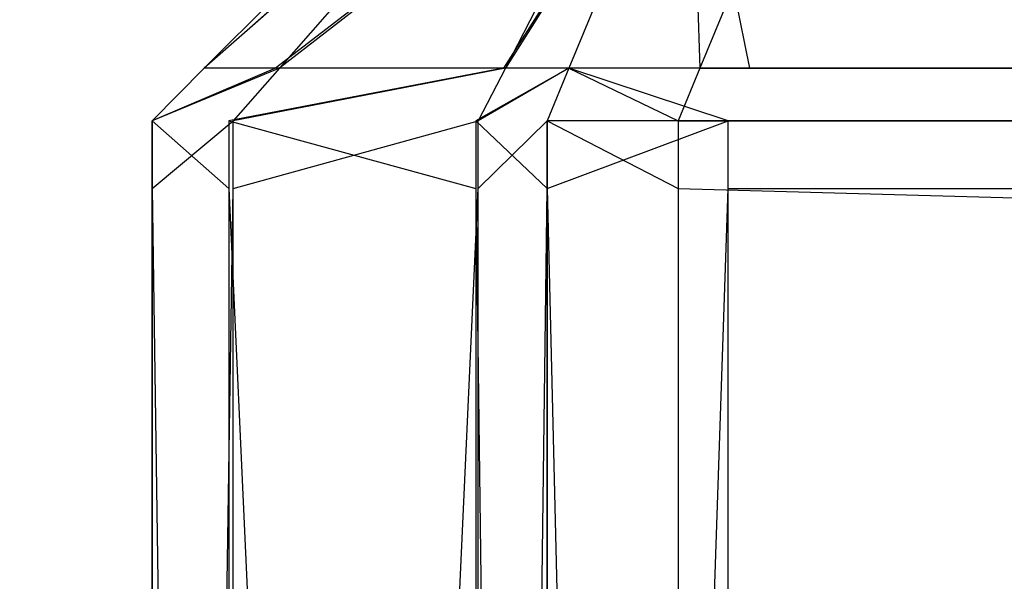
# Model space of a CAD drawing. Extents: x 0 to 1.6, y -0.5 to 0.
# Tile 14 of 181: x 0.01359 to 0.01608, y -0.48396 to -0.48254. Entities that reach past the tile are written whole.
import ezdxf

# ---------------------------------------------------------------- set-up
doc = ezdxf.new("R2010")
doc.units = 0
for name, color, linetype in [('L24_FRONT_FINION_1', 7, 'CONTINUOUS'), ('L39_ABDECKPL_0___REPLACEMTFOREM', 7, 'CONTINUOUS'), ('L43_KORPUS1_0', 7, 'CONTINUOUS'), ('L8_FRONT_FINION_1', 7, 'CONTINUOUS')]:
    doc.layers.add(name, color=color, linetype=linetype)

msp = doc.modelspace()

# ---------------------------------------------------------------- linework, layer by layer
at = {"layer": 'L24_FRONT_FINION_1', "color": 8}
for points, invisible_edges in [([(0.014059, -0.482659, 0.348415), (0.014899, -0.481919, 0.348621), (0.014249, -0.482659, 0.348226), (0.014059, -0.482659, 0.348415)], 13), ([(0.014899, -0.481919, 0.348621), (0.014059, -0.482659, 0.348415), (0.014799, -0.481919, 0.348722), (0.014899, -0.481919, 0.348621)], 14), ([(0.014799, -0.481919, 0.585364), (0.014059, -0.482659, 0.348927), (0.014059, -0.482659, 0.58567), (0.014799, -0.481919, 0.585364)], 13), ([(0.014059, -0.482659, 0.348927), (0.014799, -0.481919, 0.585364), (0.014799, -0.481919, 0.349232), (0.014059, -0.482659, 0.348927)], 14), ([(0.014799, -0.481919, 0.349232), (0.014059, -0.482659, 0.348415), (0.014059, -0.482659, 0.348927), (0.014799, -0.481919, 0.349232)], 13), ([(0.014059, -0.482659, 0.348415), (0.014799, -0.481919, 0.349232), (0.014799, -0.481919, 0.348722), (0.014059, -0.482659, 0.348415)], 14), ([(0.014059, -0.482659, 0.586138), (0.014894, -0.481919, 0.585927), (0.014799, -0.481919, 0.585832), (0.014059, -0.482659, 0.586138)], 13), ([(0.014894, -0.481919, 0.585927), (0.014059, -0.482659, 0.586138), (0.014239, -0.482659, 0.586317), (0.014894, -0.481919, 0.585927)], 14), ([(0.014799, -0.481919, 0.585832), (0.014059, -0.482659, 0.58567), (0.014059, -0.482659, 0.586138), (0.014799, -0.481919, 0.585832)], 13), ([(0.014059, -0.482659, 0.58567), (0.014799, -0.481919, 0.585832), (0.014799, -0.481919, 0.585364), (0.014059, -0.482659, 0.58567)], 14), ([(0.014239, -0.482659, 0.586317), (0.0152, -0.481919, 0.586232), (0.014894, -0.481919, 0.585927), (0.014239, -0.482659, 0.586317)], 13), ([(0.0152, -0.481919, 0.586232), (0.014239, -0.482659, 0.586317), (0.014816, -0.482659, 0.586893), (0.0152, -0.481919, 0.586232)], 14), ([(0.014249, -0.482659, 0.348226), (0.015203, -0.481919, 0.348318), (0.014821, -0.482659, 0.347655), (0.014249, -0.482659, 0.348226)], 13), ([(0.015203, -0.481919, 0.348318), (0.014249, -0.482659, 0.348226), (0.014899, -0.481919, 0.348621), (0.015203, -0.481919, 0.348318)], 14), ([(0.014816, -0.482659, 0.586893), (0.015288, -0.481919, 0.58632), (0.0152, -0.481919, 0.586232), (0.014816, -0.482659, 0.586893)], 13), ([(0.015288, -0.481919, 0.58632), (0.014816, -0.482659, 0.586893), (0.014982, -0.482659, 0.587059), (0.015288, -0.481919, 0.58632)], 14), ([(0.014821, -0.482659, 0.347655), (0.015288, -0.481919, 0.348233), (0.014982, -0.482659, 0.347494), (0.014821, -0.482659, 0.347655)], 13), ([(0.015288, -0.481919, 0.348233), (0.014821, -0.482659, 0.347655), (0.015203, -0.481919, 0.348318), (0.015288, -0.481919, 0.348233)], 14), ([(0.015288, -0.481919, 0.348233), (0.01544, -0.482659, 0.347494), (0.014982, -0.482659, 0.347494), (0.015288, -0.481919, 0.348233)], 13), ([(0.015313, -0.482659, 0.587059), (0.015288, -0.481919, 0.58632), (0.014982, -0.482659, 0.587059), (0.015313, -0.482659, 0.587059)], 13), ([(0.01544, -0.482659, 0.347494), (0.015288, -0.481919, 0.348233), (0.015746, -0.481919, 0.348233), (0.01544, -0.482659, 0.347494)], 14), ([(0.015288, -0.481919, 0.58632), (0.015313, -0.482659, 0.587059), (0.015619, -0.481919, 0.58632), (0.015288, -0.481919, 0.58632)], 14), ([(0.506, -0.482659, 0.587059), (0.015619, -0.481919, 0.58632), (0.015313, -0.482659, 0.587059), (0.506, -0.482659, 0.587059)], 13), ([(0.015746, -0.481919, 0.348233), (0.506, -0.482659, 0.347494), (0.01544, -0.482659, 0.347494), (0.015746, -0.481919, 0.348233)], 13), ([(0.015619, -0.481919, 0.58632), (0.506, -0.482659, 0.587059), (0.506, -0.481919, 0.58632), (0.015619, -0.481919, 0.58632)], 14), ([(0.506, -0.482659, 0.347494), (0.015746, -0.481919, 0.348233), (0.506, -0.481919, 0.348233), (0.506, -0.482659, 0.347494)], 14), ([(0.013927, -0.482792, 0.585724), (0.014059, -0.482659, 0.586138), (0.014059, -0.482659, 0.58567), (0.013927, -0.482792, 0.585724)], 13), ([(0.014059, -0.482659, 0.586138), (0.013927, -0.482792, 0.585724), (0.013927, -0.482792, 0.586193), (0.014059, -0.482659, 0.586138)], 14), ([(0.013927, -0.482792, 0.586193), (0.014239, -0.482659, 0.586317), (0.014059, -0.482659, 0.586138), (0.013927, -0.482792, 0.586193)], 13), ([(0.014239, -0.482659, 0.586317), (0.013927, -0.482792, 0.586193), (0.014121, -0.482792, 0.586387), (0.014239, -0.482659, 0.586317)], 14), ([(0.013927, -0.482792, 0.348872), (0.014059, -0.482659, 0.348415), (0.013927, -0.482792, 0.34836), (0.013927, -0.482792, 0.348872)], 13), ([(0.014059, -0.482659, 0.348415), (0.013927, -0.482792, 0.348872), (0.014059, -0.482659, 0.348927), (0.014059, -0.482659, 0.348415)], 14), ([(0.013927, -0.482792, 0.585724), (0.014059, -0.482659, 0.348927), (0.013927, -0.482792, 0.348872), (0.013927, -0.482792, 0.585724)], 13), ([(0.014059, -0.482659, 0.348927), (0.013927, -0.482792, 0.585724), (0.014059, -0.482659, 0.58567), (0.014059, -0.482659, 0.348927)], 14), ([(0.013927, -0.482792, 0.34836), (0.014249, -0.482659, 0.348226), (0.014132, -0.482792, 0.348156), (0.013927, -0.482792, 0.34836)], 13), ([(0.014249, -0.482659, 0.348226), (0.013927, -0.482792, 0.34836), (0.014059, -0.482659, 0.348415), (0.014249, -0.482659, 0.348226)], 14), ([(0.014121, -0.482792, 0.586387), (0.014816, -0.482659, 0.586893), (0.014239, -0.482659, 0.586317), (0.014121, -0.482792, 0.586387)], 13), ([(0.014816, -0.482659, 0.586893), (0.014121, -0.482792, 0.586387), (0.014746, -0.482792, 0.587012), (0.014816, -0.482659, 0.586893)], 14), ([(0.014132, -0.482792, 0.348156), (0.014821, -0.482659, 0.347655), (0.014752, -0.482792, 0.347536), (0.014132, -0.482792, 0.348156)], 13), ([(0.014821, -0.482659, 0.347655), (0.014132, -0.482792, 0.348156), (0.014249, -0.482659, 0.348226), (0.014821, -0.482659, 0.347655)], 14), ([(0.014746, -0.482792, 0.587012), (0.014982, -0.482659, 0.587059), (0.014816, -0.482659, 0.586893), (0.014746, -0.482792, 0.587012)], 13), ([(0.014982, -0.482659, 0.587059), (0.014746, -0.482792, 0.587012), (0.014927, -0.482792, 0.587192), (0.014982, -0.482659, 0.587059)], 14), ([(0.014752, -0.482792, 0.347536), (0.014982, -0.482659, 0.347494), (0.014927, -0.482792, 0.347362), (0.014752, -0.482792, 0.347536)], 13), ([(0.014982, -0.482659, 0.347494), (0.014752, -0.482792, 0.347536), (0.014821, -0.482659, 0.347655), (0.014982, -0.482659, 0.347494)], 14), ([(0.015258, -0.482792, 0.587192), (0.014982, -0.482659, 0.587059), (0.014927, -0.482792, 0.587192), (0.015258, -0.482792, 0.587192)], 13), ([(0.014982, -0.482659, 0.347494), (0.015385, -0.482792, 0.347362), (0.014927, -0.482792, 0.347362), (0.014982, -0.482659, 0.347494)], 13), ([(0.014982, -0.482659, 0.587059), (0.015258, -0.482792, 0.587192), (0.015313, -0.482659, 0.587059), (0.014982, -0.482659, 0.587059)], 14), ([(0.015385, -0.482792, 0.347362), (0.014982, -0.482659, 0.347494), (0.01544, -0.482659, 0.347494), (0.015385, -0.482792, 0.347362)], 14), ([(0.506, -0.482792, 0.587192), (0.015313, -0.482659, 0.587059), (0.015258, -0.482792, 0.587192), (0.506, -0.482792, 0.587192)], 13), ([(0.015313, -0.482659, 0.587059), (0.506, -0.482792, 0.587192), (0.506, -0.482659, 0.587059), (0.015313, -0.482659, 0.587059)], 14), ([(0.01544, -0.482659, 0.347494), (0.506, -0.482792, 0.347362), (0.015385, -0.482792, 0.347362), (0.01544, -0.482659, 0.347494)], 13), ([(0.506, -0.482792, 0.347362), (0.01544, -0.482659, 0.347494), (0.506, -0.482659, 0.347494), (0.506, -0.482792, 0.347362)], 14), ([(0.014121, -0.482963, 0.586387), (0.013927, -0.482792, 0.586193), (0.013927, -0.482963, 0.586193), (0.014121, -0.482963, 0.586387)], 13), ([(0.013927, -0.482792, 0.586193), (0.014121, -0.482963, 0.586387), (0.014121, -0.482792, 0.586387), (0.013927, -0.482792, 0.586193)], 14), ([(0.013927, -0.482792, 0.586193), (0.013927, -0.482963, 0.585724), (0.013927, -0.482963, 0.586193), (0.013927, -0.482792, 0.586193)], 13), ([(0.013927, -0.482963, 0.585724), (0.013927, -0.482792, 0.586193), (0.013927, -0.482792, 0.585724), (0.013927, -0.482963, 0.585724)], 14), ([(0.013927, -0.482792, 0.585724), (0.013927, -0.482963, 0.348872), (0.013927, -0.482963, 0.585724), (0.013927, -0.482792, 0.585724)], 13), ([(0.013927, -0.482963, 0.348872), (0.013927, -0.482792, 0.585724), (0.013927, -0.482792, 0.348872), (0.013927, -0.482963, 0.348872)], 14), ([(0.013927, -0.482792, 0.348872), (0.013927, -0.482963, 0.34836), (0.013927, -0.482963, 0.348872), (0.013927, -0.482792, 0.348872)], 13), ([(0.013927, -0.482963, 0.34836), (0.013927, -0.482792, 0.348872), (0.013927, -0.482792, 0.34836), (0.013927, -0.482963, 0.34836)], 14), ([(0.014132, -0.482792, 0.348156), (0.013927, -0.482963, 0.34836), (0.013927, -0.482792, 0.34836), (0.014132, -0.482792, 0.348156)], 13), ([(0.013927, -0.482963, 0.34836), (0.014132, -0.482792, 0.348156), (0.014132, -0.482963, 0.348156), (0.013927, -0.482963, 0.34836)], 14), ([(0.014746, -0.482963, 0.587012), (0.014121, -0.482792, 0.586387), (0.014121, -0.482963, 0.586387), (0.014746, -0.482963, 0.587012)], 13), ([(0.014121, -0.482792, 0.586387), (0.014746, -0.482963, 0.587012), (0.014746, -0.482792, 0.587012), (0.014121, -0.482792, 0.586387)], 14), ([(0.014752, -0.482792, 0.347536), (0.014132, -0.482963, 0.348156), (0.014132, -0.482792, 0.348156), (0.014752, -0.482792, 0.347536)], 13), ([(0.014132, -0.482963, 0.348156), (0.014752, -0.482792, 0.347536), (0.014752, -0.482963, 0.347536), (0.014132, -0.482963, 0.348156)], 14), ([(0.014927, -0.482963, 0.587192), (0.014746, -0.482792, 0.587012), (0.014746, -0.482963, 0.587012), (0.014927, -0.482963, 0.587192)], 13), ([(0.014746, -0.482792, 0.587012), (0.014927, -0.482963, 0.587192), (0.014927, -0.482792, 0.587192), (0.014746, -0.482792, 0.587012)], 14), ([(0.014927, -0.482792, 0.347362), (0.014752, -0.482963, 0.347536), (0.014752, -0.482792, 0.347536), (0.014927, -0.482792, 0.347362)], 13), ([(0.014752, -0.482963, 0.347536), (0.014927, -0.482792, 0.347362), (0.014927, -0.482963, 0.347362), (0.014752, -0.482963, 0.347536)], 14), ([(0.015385, -0.482792, 0.347362), (0.014927, -0.482963, 0.347362), (0.014927, -0.482792, 0.347362), (0.015385, -0.482792, 0.347362)], 13), ([(0.014927, -0.482963, 0.347362), (0.015385, -0.482792, 0.347362), (0.015385, -0.482963, 0.347362), (0.014927, -0.482963, 0.347362)], 14), ([(0.015258, -0.482963, 0.587192), (0.014927, -0.482792, 0.587192), (0.014927, -0.482963, 0.587192), (0.015258, -0.482963, 0.587192)], 13), ([(0.014927, -0.482792, 0.587192), (0.015258, -0.482963, 0.587192), (0.015258, -0.482792, 0.587192), (0.014927, -0.482792, 0.587192)], 14), ([(0.506, -0.482963, 0.587192), (0.015258, -0.482792, 0.587192), (0.015258, -0.482963, 0.587192), (0.506, -0.482963, 0.587192)], 13), ([(0.015258, -0.482792, 0.587192), (0.506, -0.482963, 0.587192), (0.506, -0.482792, 0.587192), (0.015258, -0.482792, 0.587192)], 14), ([(0.506, -0.482792, 0.347362), (0.015385, -0.482963, 0.347362), (0.015385, -0.482792, 0.347362), (0.506, -0.482792, 0.347362)], 13), ([(0.015385, -0.482963, 0.347362), (0.506, -0.482792, 0.347362), (0.506, -0.482963, 0.347362), (0.015385, -0.482963, 0.347362)], 14), ([(0.013927, -0.482963, 0.348872), (0.013927, -0.496623, 0.34836), (0.013927, -0.496623, 0.348872), (0.013927, -0.482963, 0.348872)], 13), ([(0.013927, -0.496623, 0.34836), (0.013927, -0.482963, 0.348872), (0.013927, -0.482963, 0.34836), (0.013927, -0.496623, 0.34836)], 14), ([(0.013927, -0.482963, 0.585724), (0.013927, -0.496623, 0.348872), (0.013927, -0.496623, 0.585724), (0.013927, -0.482963, 0.585724)], 13), ([(0.013927, -0.496623, 0.348872), (0.013927, -0.482963, 0.585724), (0.013927, -0.482963, 0.348872), (0.013927, -0.496623, 0.348872)], 14), ([(0.013927, -0.482963, 0.586193), (0.013927, -0.496623, 0.585724), (0.013927, -0.496623, 0.586193), (0.013927, -0.482963, 0.586193)], 13), ([(0.013927, -0.496623, 0.585724), (0.013927, -0.482963, 0.586193), (0.013927, -0.482963, 0.585724), (0.013927, -0.496623, 0.585724)], 14), ([(0.014121, -0.496623, 0.586387), (0.013927, -0.482963, 0.586193), (0.013927, -0.496623, 0.586193), (0.014121, -0.496623, 0.586387)], 13), ([(0.013927, -0.482963, 0.586193), (0.014121, -0.496623, 0.586387), (0.014121, -0.482963, 0.586387), (0.013927, -0.482963, 0.586193)], 14), ([(0.014132, -0.482963, 0.348156), (0.013927, -0.496623, 0.34836), (0.013927, -0.482963, 0.34836), (0.014132, -0.482963, 0.348156)], 13), ([(0.013927, -0.496623, 0.34836), (0.014132, -0.482963, 0.348156), (0.014132, -0.496623, 0.348156), (0.013927, -0.496623, 0.34836)], 14), ([(0.014746, -0.496623, 0.587012), (0.014121, -0.482963, 0.586387), (0.014121, -0.496623, 0.586387), (0.014746, -0.496623, 0.587012)], 13), ([(0.014121, -0.482963, 0.586387), (0.014746, -0.496623, 0.587012), (0.014746, -0.482963, 0.587012), (0.014121, -0.482963, 0.586387)], 14), ([(0.014752, -0.482963, 0.347536), (0.014132, -0.496623, 0.348156), (0.014132, -0.482963, 0.348156), (0.014752, -0.482963, 0.347536)], 13), ([(0.014132, -0.496623, 0.348156), (0.014752, -0.482963, 0.347536), (0.014752, -0.496623, 0.347536), (0.014132, -0.496623, 0.348156)], 14), ([(0.014927, -0.496623, 0.587192), (0.014746, -0.482963, 0.587012), (0.014746, -0.496623, 0.587012), (0.014927, -0.496623, 0.587192)], 13), ([(0.014746, -0.482963, 0.587012), (0.014927, -0.496623, 0.587192), (0.014927, -0.482963, 0.587192), (0.014746, -0.482963, 0.587012)], 14), ([(0.014927, -0.482963, 0.347362), (0.014752, -0.496623, 0.347536), (0.014752, -0.482963, 0.347536), (0.014927, -0.482963, 0.347362)], 13), ([(0.014752, -0.496623, 0.347536), (0.014927, -0.482963, 0.347362), (0.014927, -0.496623, 0.347362), (0.014752, -0.496623, 0.347536)], 14), ([(0.015385, -0.482963, 0.347362), (0.014927, -0.496623, 0.347362), (0.014927, -0.482963, 0.347362), (0.015385, -0.482963, 0.347362)], 13), ([(0.014927, -0.496623, 0.347362), (0.015385, -0.482963, 0.347362), (0.015385, -0.496623, 0.347362), (0.014927, -0.496623, 0.347362)], 14), ([(0.015258, -0.496623, 0.587192), (0.014927, -0.482963, 0.587192), (0.014927, -0.496623, 0.587192), (0.015258, -0.496623, 0.587192)], 13), ([(0.014927, -0.482963, 0.587192), (0.015258, -0.496623, 0.587192), (0.015258, -0.482963, 0.587192), (0.014927, -0.482963, 0.587192)], 14), ([(0.506, -0.496623, 0.587192), (0.015258, -0.482963, 0.587192), (0.015258, -0.496623, 0.587192), (0.506, -0.496623, 0.587192)], 13), ([(0.015258, -0.482963, 0.587192), (0.506, -0.496623, 0.587192), (0.506, -0.482963, 0.587192), (0.015258, -0.482963, 0.587192)], 14), ([(0.506, -0.482963, 0.347362), (0.015385, -0.496623, 0.347362), (0.015385, -0.482963, 0.347362), (0.506, -0.482963, 0.347362)], 13), ([(0.015385, -0.496623, 0.347362), (0.506, -0.482963, 0.347362), (0.506, -0.496623, 0.347362), (0.015385, -0.496623, 0.347362)], 14)]:
    msp.add_3dface(points, dxfattribs=dict(at, invisible_edges=invisible_edges))
at = {"layer": 'L39_ABDECKPL_0___REPLACEMTFOREM', "color": 39, "invisible_edges": 15}
for points in [[(0.001665, -0.49991, 0.58701), (0.001616, -0.00109, 0.58701), (0.471779, -0.00109, 0.58701), (0.001665, -0.49991, 0.58701)], [(0.001616, -0.001093, 0.598999), (0.001665, -0.499907, 0.598999), (0.475865, -0.001093, 0.598999), (0.001616, -0.001093, 0.598999)], [(0.001665, -0.49991, 0.58701), (0.471779, -0.00109, 0.58701), (0.471779, -0.49991, 0.58701), (0.001665, -0.49991, 0.58701)], [(0.475865, -0.001093, 0.598999), (0.001665, -0.499907, 0.598999), (0.471779, -0.499907, 0.598999), (0.475865, -0.001093, 0.598999)]]:
    msp.add_3dface(points, dxfattribs=at)
at = {"layer": 'L43_KORPUS1_0', "color": 8, "invisible_edges": 15}
for points in [[(0.002909, -0.497406), (0.002912, -0.000594), (0.7, -0.497406), (0.002909, -0.497406)], [(0.002912, -0.000596, 0.00769), (0.002909, -0.497404, 0.00769), (0.7, -0.497404, 0.00769), (0.002912, -0.000596, 0.00769)], [(0.7, -0.497406), (0.002912, -0.000594), (0.7, -0.000594), (0.7, -0.497406)], [(0.002912, -0.000596, 0.00769), (0.7, -0.497404, 0.00769), (0.7, -0.000596, 0.00769), (0.002912, -0.000596, 0.00769)]]:
    msp.add_3dface(points, dxfattribs=at)
at = {"layer": 'L8_FRONT_FINION_1', "color": 8}
for points, invisible_edges in [([(0.014059, -0.482659, 0.011833), (0.014899, -0.481919, 0.012039), (0.014249, -0.482659, 0.011644), (0.014059, -0.482659, 0.011833)], 13), ([(0.014899, -0.481919, 0.012039), (0.014059, -0.482659, 0.011833), (0.014799, -0.481919, 0.012139), (0.014899, -0.481919, 0.012039)], 14), ([(0.014799, -0.481919, 0.342668), (0.014059, -0.482659, 0.012344), (0.014059, -0.482659, 0.342973), (0.014799, -0.481919, 0.342668)], 13), ([(0.014059, -0.482659, 0.012344), (0.014799, -0.481919, 0.342668), (0.014799, -0.481919, 0.012649), (0.014059, -0.482659, 0.012344)], 14), ([(0.014799, -0.481919, 0.012649), (0.014059, -0.482659, 0.011833), (0.014059, -0.482659, 0.012344), (0.014799, -0.481919, 0.012649)], 13), ([(0.014059, -0.482659, 0.011833), (0.014799, -0.481919, 0.012649), (0.014799, -0.481919, 0.012139), (0.014059, -0.482659, 0.011833)], 14), ([(0.014059, -0.482659, 0.343441), (0.014894, -0.481919, 0.34323), (0.014799, -0.481919, 0.343135), (0.014059, -0.482659, 0.343441)], 13), ([(0.014894, -0.481919, 0.34323), (0.014059, -0.482659, 0.343441), (0.014239, -0.482659, 0.34362), (0.014894, -0.481919, 0.34323)], 14), ([(0.014799, -0.481919, 0.343135), (0.014059, -0.482659, 0.342973), (0.014059, -0.482659, 0.343441), (0.014799, -0.481919, 0.343135)], 13), ([(0.014059, -0.482659, 0.342973), (0.014799, -0.481919, 0.343135), (0.014799, -0.481919, 0.342668), (0.014059, -0.482659, 0.342973)], 14), ([(0.014239, -0.482659, 0.34362), (0.0152, -0.481919, 0.343536), (0.014894, -0.481919, 0.34323), (0.014239, -0.482659, 0.34362)], 13), ([(0.0152, -0.481919, 0.343536), (0.014239, -0.482659, 0.34362), (0.014816, -0.482659, 0.344196), (0.0152, -0.481919, 0.343536)], 14), ([(0.014249, -0.482659, 0.011644), (0.015203, -0.481919, 0.011736), (0.014821, -0.482659, 0.011072), (0.014249, -0.482659, 0.011644)], 13), ([(0.015203, -0.481919, 0.011736), (0.014249, -0.482659, 0.011644), (0.014899, -0.481919, 0.012039), (0.015203, -0.481919, 0.011736)], 14), ([(0.014816, -0.482659, 0.344196), (0.015288, -0.481919, 0.343623), (0.0152, -0.481919, 0.343536), (0.014816, -0.482659, 0.344196)], 13), ([(0.015288, -0.481919, 0.343623), (0.014816, -0.482659, 0.344196), (0.014982, -0.482659, 0.344362), (0.015288, -0.481919, 0.343623)], 14), ([(0.014821, -0.482659, 0.011072), (0.015288, -0.481919, 0.011651), (0.014982, -0.482659, 0.010912), (0.014821, -0.482659, 0.011072)], 13), ([(0.015288, -0.481919, 0.011651), (0.014821, -0.482659, 0.011072), (0.015203, -0.481919, 0.011736), (0.015288, -0.481919, 0.011651)], 14), ([(0.015288, -0.481919, 0.011651), (0.01544, -0.482659, 0.010912), (0.014982, -0.482659, 0.010912), (0.015288, -0.481919, 0.011651)], 13), ([(0.015313, -0.482659, 0.344362), (0.015288, -0.481919, 0.343623), (0.014982, -0.482659, 0.344362), (0.015313, -0.482659, 0.344362)], 13), ([(0.01544, -0.482659, 0.010912), (0.015288, -0.481919, 0.011651), (0.015746, -0.481919, 0.011651), (0.01544, -0.482659, 0.010912)], 14), ([(0.015288, -0.481919, 0.343623), (0.015313, -0.482659, 0.344362), (0.015619, -0.481919, 0.343623), (0.015288, -0.481919, 0.343623)], 14), ([(0.5, -0.482659, 0.344362), (0.015619, -0.481919, 0.343623), (0.015313, -0.482659, 0.344362), (0.5, -0.482659, 0.344362)], 13), ([(0.015746, -0.481919, 0.011651), (0.5, -0.482659, 0.010912), (0.01544, -0.482659, 0.010912), (0.015746, -0.481919, 0.011651)], 13), ([(0.015619, -0.481919, 0.343623), (0.5, -0.482659, 0.344362), (0.5, -0.481919, 0.343623), (0.015619, -0.481919, 0.343623)], 14), ([(0.5, -0.482659, 0.010912), (0.015746, -0.481919, 0.011651), (0.5, -0.481919, 0.011651), (0.5, -0.482659, 0.010912)], 14), ([(0.013927, -0.482792, 0.343028), (0.014059, -0.482659, 0.343441), (0.014059, -0.482659, 0.342973), (0.013927, -0.482792, 0.343028)], 13), ([(0.014059, -0.482659, 0.343441), (0.013927, -0.482792, 0.343028), (0.013927, -0.482792, 0.343496), (0.014059, -0.482659, 0.343441)], 14), ([(0.013927, -0.482792, 0.343496), (0.014239, -0.482659, 0.34362), (0.014059, -0.482659, 0.343441), (0.013927, -0.482792, 0.343496)], 13), ([(0.014239, -0.482659, 0.34362), (0.013927, -0.482792, 0.343496), (0.014121, -0.482792, 0.343691), (0.014239, -0.482659, 0.34362)], 14), ([(0.013927, -0.482792, 0.012289), (0.014059, -0.482659, 0.011833), (0.013927, -0.482792, 0.011778), (0.013927, -0.482792, 0.012289)], 13), ([(0.014059, -0.482659, 0.011833), (0.013927, -0.482792, 0.012289), (0.014059, -0.482659, 0.012344), (0.014059, -0.482659, 0.011833)], 14), ([(0.013927, -0.482792, 0.343028), (0.014059, -0.482659, 0.012344), (0.013927, -0.482792, 0.012289), (0.013927, -0.482792, 0.343028)], 13), ([(0.014059, -0.482659, 0.012344), (0.013927, -0.482792, 0.343028), (0.014059, -0.482659, 0.342973), (0.014059, -0.482659, 0.012344)], 14), ([(0.013927, -0.482792, 0.011778), (0.014249, -0.482659, 0.011644), (0.014132, -0.482792, 0.011573), (0.013927, -0.482792, 0.011778)], 13), ([(0.014249, -0.482659, 0.011644), (0.013927, -0.482792, 0.011778), (0.014059, -0.482659, 0.011833), (0.014249, -0.482659, 0.011644)], 14), ([(0.014121, -0.482792, 0.343691), (0.014816, -0.482659, 0.344196), (0.014239, -0.482659, 0.34362), (0.014121, -0.482792, 0.343691)], 13), ([(0.014816, -0.482659, 0.344196), (0.014121, -0.482792, 0.343691), (0.014746, -0.482792, 0.344315), (0.014816, -0.482659, 0.344196)], 14), ([(0.014132, -0.482792, 0.011573), (0.014821, -0.482659, 0.011072), (0.014752, -0.482792, 0.010953), (0.014132, -0.482792, 0.011573)], 13), ([(0.014821, -0.482659, 0.011072), (0.014132, -0.482792, 0.011573), (0.014249, -0.482659, 0.011644), (0.014821, -0.482659, 0.011072)], 14), ([(0.014746, -0.482792, 0.344315), (0.014982, -0.482659, 0.344362), (0.014816, -0.482659, 0.344196), (0.014746, -0.482792, 0.344315)], 13), ([(0.014982, -0.482659, 0.344362), (0.014746, -0.482792, 0.344315), (0.014927, -0.482792, 0.344495), (0.014982, -0.482659, 0.344362)], 14), ([(0.014752, -0.482792, 0.010953), (0.014982, -0.482659, 0.010912), (0.014927, -0.482792, 0.010779), (0.014752, -0.482792, 0.010953)], 13), ([(0.014982, -0.482659, 0.010912), (0.014752, -0.482792, 0.010953), (0.014821, -0.482659, 0.011072), (0.014982, -0.482659, 0.010912)], 14), ([(0.015258, -0.482792, 0.344495), (0.014982, -0.482659, 0.344362), (0.014927, -0.482792, 0.344495), (0.015258, -0.482792, 0.344495)], 13), ([(0.014982, -0.482659, 0.010912), (0.015385, -0.482792, 0.010779), (0.014927, -0.482792, 0.010779), (0.014982, -0.482659, 0.010912)], 13), ([(0.014982, -0.482659, 0.344362), (0.015258, -0.482792, 0.344495), (0.015313, -0.482659, 0.344362), (0.014982, -0.482659, 0.344362)], 14), ([(0.015385, -0.482792, 0.010779), (0.014982, -0.482659, 0.010912), (0.01544, -0.482659, 0.010912), (0.015385, -0.482792, 0.010779)], 14), ([(0.5, -0.482792, 0.344495), (0.015313, -0.482659, 0.344362), (0.015258, -0.482792, 0.344495), (0.5, -0.482792, 0.344495)], 13), ([(0.015313, -0.482659, 0.344362), (0.5, -0.482792, 0.344495), (0.5, -0.482659, 0.344362), (0.015313, -0.482659, 0.344362)], 14), ([(0.01544, -0.482659, 0.010912), (0.5, -0.482792, 0.010779), (0.015385, -0.482792, 0.010779), (0.01544, -0.482659, 0.010912)], 13), ([(0.5, -0.482792, 0.010779), (0.01544, -0.482659, 0.010912), (0.5, -0.482659, 0.010912), (0.5, -0.482792, 0.010779)], 14), ([(0.014121, -0.482963, 0.343691), (0.013927, -0.482792, 0.343496), (0.013927, -0.482963, 0.343496), (0.014121, -0.482963, 0.343691)], 13), ([(0.013927, -0.482792, 0.343496), (0.014121, -0.482963, 0.343691), (0.014121, -0.482792, 0.343691), (0.013927, -0.482792, 0.343496)], 14), ([(0.013927, -0.482792, 0.343496), (0.013927, -0.482963, 0.343028), (0.013927, -0.482963, 0.343496), (0.013927, -0.482792, 0.343496)], 13), ([(0.013927, -0.482963, 0.343028), (0.013927, -0.482792, 0.343496), (0.013927, -0.482792, 0.343028), (0.013927, -0.482963, 0.343028)], 14), ([(0.013927, -0.482792, 0.343028), (0.013927, -0.482963, 0.012289), (0.013927, -0.482963, 0.343028), (0.013927, -0.482792, 0.343028)], 13), ([(0.013927, -0.482963, 0.012289), (0.013927, -0.482792, 0.343028), (0.013927, -0.482792, 0.012289), (0.013927, -0.482963, 0.012289)], 14), ([(0.013927, -0.482792, 0.012289), (0.013927, -0.482963, 0.011778), (0.013927, -0.482963, 0.012289), (0.013927, -0.482792, 0.012289)], 13), ([(0.013927, -0.482963, 0.011778), (0.013927, -0.482792, 0.012289), (0.013927, -0.482792, 0.011778), (0.013927, -0.482963, 0.011778)], 14), ([(0.014132, -0.482792, 0.011573), (0.013927, -0.482963, 0.011778), (0.013927, -0.482792, 0.011778), (0.014132, -0.482792, 0.011573)], 13), ([(0.013927, -0.482963, 0.011778), (0.014132, -0.482792, 0.011573), (0.014132, -0.482963, 0.011573), (0.013927, -0.482963, 0.011778)], 14), ([(0.014746, -0.482963, 0.344315), (0.014121, -0.482792, 0.343691), (0.014121, -0.482963, 0.343691), (0.014746, -0.482963, 0.344315)], 13), ([(0.014121, -0.482792, 0.343691), (0.014746, -0.482963, 0.344315), (0.014746, -0.482792, 0.344315), (0.014121, -0.482792, 0.343691)], 14), ([(0.014752, -0.482792, 0.010953), (0.014132, -0.482963, 0.011573), (0.014132, -0.482792, 0.011573), (0.014752, -0.482792, 0.010953)], 13), ([(0.014132, -0.482963, 0.011573), (0.014752, -0.482792, 0.010953), (0.014752, -0.482963, 0.010953), (0.014132, -0.482963, 0.011573)], 14), ([(0.014927, -0.482963, 0.344495), (0.014746, -0.482792, 0.344315), (0.014746, -0.482963, 0.344315), (0.014927, -0.482963, 0.344495)], 13), ([(0.014746, -0.482792, 0.344315), (0.014927, -0.482963, 0.344495), (0.014927, -0.482792, 0.344495), (0.014746, -0.482792, 0.344315)], 14), ([(0.014927, -0.482792, 0.010779), (0.014752, -0.482963, 0.010953), (0.014752, -0.482792, 0.010953), (0.014927, -0.482792, 0.010779)], 13), ([(0.014752, -0.482963, 0.010953), (0.014927, -0.482792, 0.010779), (0.014927, -0.482963, 0.010779), (0.014752, -0.482963, 0.010953)], 14), ([(0.015385, -0.482792, 0.010779), (0.014927, -0.482963, 0.010779), (0.014927, -0.482792, 0.010779), (0.015385, -0.482792, 0.010779)], 13), ([(0.014927, -0.482963, 0.010779), (0.015385, -0.482792, 0.010779), (0.015385, -0.482963, 0.010779), (0.014927, -0.482963, 0.010779)], 14), ([(0.015258, -0.482963, 0.344495), (0.014927, -0.482792, 0.344495), (0.014927, -0.482963, 0.344495), (0.015258, -0.482963, 0.344495)], 13), ([(0.014927, -0.482792, 0.344495), (0.015258, -0.482963, 0.344495), (0.015258, -0.482792, 0.344495), (0.014927, -0.482792, 0.344495)], 14), ([(0.5, -0.482963, 0.344495), (0.015258, -0.482792, 0.344495), (0.015258, -0.482963, 0.344495), (0.5, -0.482963, 0.344495)], 13), ([(0.015258, -0.482792, 0.344495), (0.5, -0.482963, 0.344495), (0.5, -0.482792, 0.344495), (0.015258, -0.482792, 0.344495)], 14), ([(0.5, -0.482792, 0.010779), (0.015385, -0.482963, 0.010779), (0.015385, -0.482792, 0.010779), (0.5, -0.482792, 0.010779)], 13), ([(0.015385, -0.482963, 0.010779), (0.5, -0.482792, 0.010779), (0.5, -0.482963, 0.010779), (0.015385, -0.482963, 0.010779)], 14), ([(0.013927, -0.482963, 0.012289), (0.013927, -0.496623, 0.011778), (0.013927, -0.496623, 0.012289), (0.013927, -0.482963, 0.012289)], 13), ([(0.013927, -0.496623, 0.011778), (0.013927, -0.482963, 0.012289), (0.013927, -0.482963, 0.011778), (0.013927, -0.496623, 0.011778)], 14), ([(0.013927, -0.482963, 0.343028), (0.013927, -0.496623, 0.012289), (0.013927, -0.496623, 0.343028), (0.013927, -0.482963, 0.343028)], 13), ([(0.013927, -0.496623, 0.012289), (0.013927, -0.482963, 0.343028), (0.013927, -0.482963, 0.012289), (0.013927, -0.496623, 0.012289)], 14), ([(0.013927, -0.482963, 0.343496), (0.013927, -0.496623, 0.343028), (0.013927, -0.496623, 0.343496), (0.013927, -0.482963, 0.343496)], 13), ([(0.013927, -0.496623, 0.343028), (0.013927, -0.482963, 0.343496), (0.013927, -0.482963, 0.343028), (0.013927, -0.496623, 0.343028)], 14), ([(0.014121, -0.496623, 0.343691), (0.013927, -0.482963, 0.343496), (0.013927, -0.496623, 0.343496), (0.014121, -0.496623, 0.343691)], 13), ([(0.013927, -0.482963, 0.343496), (0.014121, -0.496623, 0.343691), (0.014121, -0.482963, 0.343691), (0.013927, -0.482963, 0.343496)], 14), ([(0.014132, -0.482963, 0.011573), (0.013927, -0.496623, 0.011778), (0.013927, -0.482963, 0.011778), (0.014132, -0.482963, 0.011573)], 13), ([(0.013927, -0.496623, 0.011778), (0.014132, -0.482963, 0.011573), (0.014132, -0.496623, 0.011573), (0.013927, -0.496623, 0.011778)], 14), ([(0.014746, -0.496623, 0.344315), (0.014121, -0.482963, 0.343691), (0.014121, -0.496623, 0.343691), (0.014746, -0.496623, 0.344315)], 13), ([(0.014121, -0.482963, 0.343691), (0.014746, -0.496623, 0.344315), (0.014746, -0.482963, 0.344315), (0.014121, -0.482963, 0.343691)], 14), ([(0.014752, -0.482963, 0.010953), (0.014132, -0.496623, 0.011573), (0.014132, -0.482963, 0.011573), (0.014752, -0.482963, 0.010953)], 13), ([(0.014132, -0.496623, 0.011573), (0.014752, -0.482963, 0.010953), (0.014752, -0.496623, 0.010953), (0.014132, -0.496623, 0.011573)], 14), ([(0.014927, -0.496623, 0.344495), (0.014746, -0.482963, 0.344315), (0.014746, -0.496623, 0.344315), (0.014927, -0.496623, 0.344495)], 13), ([(0.014746, -0.482963, 0.344315), (0.014927, -0.496623, 0.344495), (0.014927, -0.482963, 0.344495), (0.014746, -0.482963, 0.344315)], 14), ([(0.014927, -0.482963, 0.010779), (0.014752, -0.496623, 0.010953), (0.014752, -0.482963, 0.010953), (0.014927, -0.482963, 0.010779)], 13), ([(0.014752, -0.496623, 0.010953), (0.014927, -0.482963, 0.010779), (0.014927, -0.496623, 0.010779), (0.014752, -0.496623, 0.010953)], 14), ([(0.015385, -0.482963, 0.010779), (0.014927, -0.496623, 0.010779), (0.014927, -0.482963, 0.010779), (0.015385, -0.482963, 0.010779)], 13), ([(0.014927, -0.496623, 0.010779), (0.015385, -0.482963, 0.010779), (0.015385, -0.496623, 0.010779), (0.014927, -0.496623, 0.010779)], 14), ([(0.015258, -0.496623, 0.344495), (0.014927, -0.482963, 0.344495), (0.014927, -0.496623, 0.344495), (0.015258, -0.496623, 0.344495)], 13), ([(0.014927, -0.482963, 0.344495), (0.015258, -0.496623, 0.344495), (0.015258, -0.482963, 0.344495), (0.014927, -0.482963, 0.344495)], 14), ([(0.5, -0.496623, 0.344495), (0.015258, -0.482963, 0.344495), (0.015258, -0.496623, 0.344495), (0.5, -0.496623, 0.344495)], 13), ([(0.015258, -0.482963, 0.344495), (0.5, -0.496623, 0.344495), (0.5, -0.482963, 0.344495), (0.015258, -0.482963, 0.344495)], 14), ([(0.5, -0.482963, 0.010779), (0.015385, -0.496623, 0.010779), (0.015385, -0.482963, 0.010779), (0.5, -0.482963, 0.010779)], 13), ([(0.015385, -0.496623, 0.010779), (0.5, -0.482963, 0.010779), (0.5, -0.496623, 0.010779), (0.015385, -0.496623, 0.010779)], 14)]:
    msp.add_3dface(points, dxfattribs=dict(at, invisible_edges=invisible_edges))

doc.saveas('drawing.dxf')
